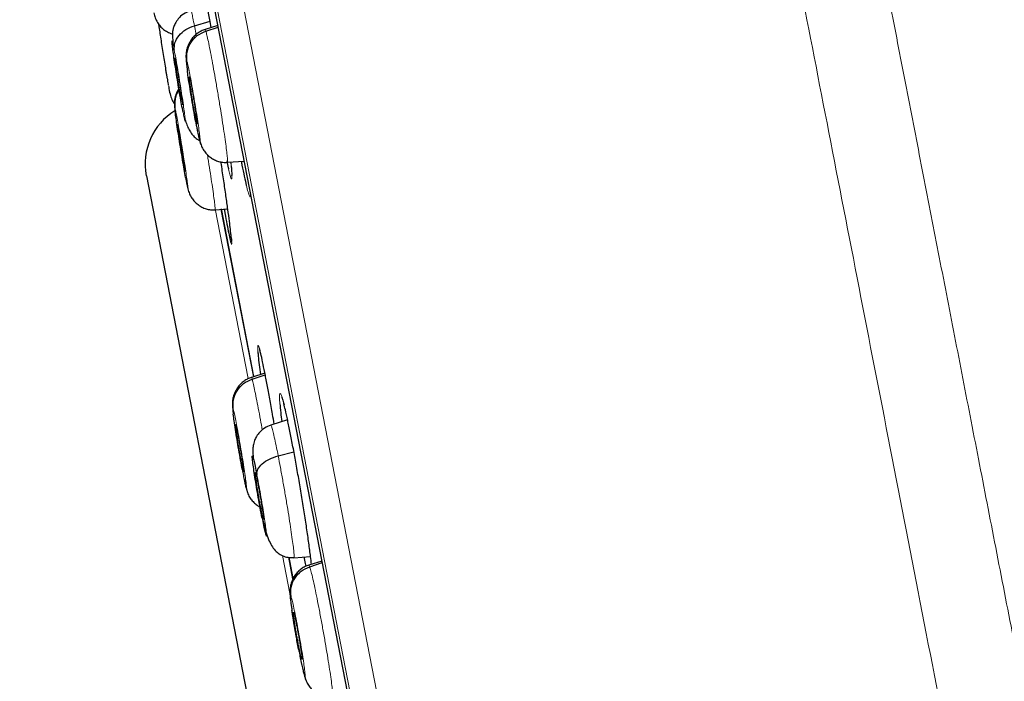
# Model space of a CAD drawing. Header units: millimetres. Extents: x 8 to 2385, y 12 to 2606.
# Tile 96 of 156: x 468 to 486, y 1876 to 1888. Entities that reach past the tile are written whole.
import ezdxf

# ---------------------------------------------------------------- set-up
doc = ezdxf.new("R2010")
doc.units = ezdxf.units.MM

msp = doc.modelspace()

# ---------------------------------------------------------------- linework, layer by layer
at = {"color": 252, "linetype": 'Continuous', "lineweight": 0}
for p, q in [((467.925, 1908.444), (485.857, 1816.19)), ((485.288, 1816.552), (467.532, 1907.895)), ((467.622, 1907.158), (485.095, 1817.27)), ((470.838, 1888.335), (470.87, 1888.167)), ((471.231, 1884.87), (471.854, 1881.665)), ((472.505, 1878.313), (472.644, 1877.598))]:
    msp.add_line(p, q, dxfattribs=at)
at = {"color": 7, "linetype": 'Continuous', "lineweight": 30}
for p, q in [((467.628, 1907.123), (485.087, 1817.304)), ((470.838, 1888.335), (471.134, 1888.422)), ((471.04, 1888.259), (471.038, 1888.259)), ((471.039, 1888.253), (471.04, 1888.259)), ((471.279, 1888.337), (471.042, 1888.26)), ((471.053, 1888.231), (471.285, 1888.306)), ((470.588, 1886.939), (470.603, 1886.94)), ((470.889, 1886.473), (470.884, 1886.484)), ((470.884, 1886.484), (470.89, 1886.484)), ((470.934, 1886.178), (470.951, 1886.114)), ((471.462, 1885.759), (471.46, 1885.752)), ((471.463, 1885.753), (471.777, 1885.775)), ((471.53, 1885.723), (471.526, 1885.757)), ((470.662, 1885.576), (470.659, 1885.587)), ((471.541, 1885.575), (471.543, 1885.55)), ((469.928, 1885.496), (479.194, 1837.828)), ((470.707, 1885.281), (470.716, 1885.248)), ((471.229, 1884.861), (471.228, 1884.854)), ((471.23, 1884.855), (471.468, 1884.871)), ((471.342, 1884.87), (471.958, 1881.7)), ((471.959, 1881.694), (471.342, 1884.867)), ((471.916, 1881.68), (471.914, 1881.679)), ((471.915, 1881.673), (471.917, 1881.68)), ((472.171, 1881.762), (471.918, 1881.68)), ((471.929, 1881.651), (472.177, 1881.731)), ((472.599, 1880.883), (472.285, 1880.781)), ((472.422, 1880.198), (472.719, 1880.276)), ((471.769, 1879.894), (471.764, 1879.905)), ((471.814, 1879.599), (471.828, 1879.549)), ((472.095, 1879.202), (472.12, 1879.205)), ((472.622, 1878.284), (472.701, 1877.877)), ((472.702, 1877.875), (472.622, 1878.284)), ((472.719, 1878.272), (473.035, 1878.294)), ((473.248, 1878.21), (473, 1878.13)), ((473.001, 1878.124), (473.003, 1878.13)), ((473.019, 1878.103), (473.254, 1878.179)), ((472.87, 1876.348), (472.865, 1876.358)), ((472.917, 1876.053), (472.939, 1875.972))]:
    msp.add_line(p, q, dxfattribs=at)
msp.add_arc((471.086, 1885.721), 1.18, 121.4893, 191, dxfattribs=at)
at = {"color": 252, "linetype": 'Continuous', "lineweight": 0}
for points, knots in [([(478.116, 1910.611), (478.12, 1910.588), (478.129, 1910.544), (478.199, 1910.183), (478.311, 1909.608), (478.467, 1908.802), (478.667, 1907.775), (478.909, 1906.529), (479.193, 1905.071), (479.516, 1903.41), (479.877, 1901.552), (480.274, 1899.508), (480.706, 1897.287), (481.17, 1894.9), (481.663, 1892.361), (482.184, 1889.681), (482.73, 1886.873), (483.298, 1883.953), (483.885, 1880.934), (484.488, 1877.832), (485.104, 1874.661), (485.73, 1871.439), (486.363, 1868.182), (487, 1864.904), (487.638, 1861.624), (488.273, 1858.358), (488.902, 1855.121), (489.522, 1851.93), (490.131, 1848.801), (490.724, 1845.75), (491.299, 1842.791), (491.853, 1839.941), (492.383, 1837.213), (492.887, 1834.62), (493.362, 1832.177), (493.806, 1829.894), (494.216, 1827.784), (494.59, 1825.857), (494.928, 1824.122), (495.225, 1822.592), (495.485, 1821.256), (495.622, 1820.548), (495.691, 1820.194)], [0, 0, 0, 0, 0.025, 0.05, 0.075, 0.1, 0.125, 0.15, 0.175, 0.2, 0.225, 0.25, 0.275, 0.3, 0.325, 0.35, 0.375, 0.4, 0.425, 0.45, 0.475, 0.5, 0.525, 0.55, 0.575, 0.6, 0.625, 0.65, 0.675, 0.7, 0.725, 0.75, 0.775, 0.8, 0.825, 0.85, 0.875, 0.9, 0.925, 0.95, 0.975, 1, 1, 1, 1]), ([(497.148, 1821.084), (497.11, 1821.28), (497.033, 1821.673), (496.902, 1822.347), (496.76, 1823.078), (496.605, 1823.874), (496.44, 1824.726), (496.264, 1825.632), (496.078, 1826.589), (495.881, 1827.602), (495.672, 1828.676), (495.452, 1829.811), (495.22, 1831.006), (494.978, 1832.252), (494.726, 1833.547), (494.466, 1834.882), (494.2, 1836.253), (493.927, 1837.658), (493.646, 1839.102), (493.356, 1840.592), (493.058, 1842.127), (492.751, 1843.706), (492.438, 1845.317), (492.119, 1846.958), (491.796, 1848.616), (491.471, 1850.289), (491.144, 1851.974), (490.813, 1853.678), (490.476, 1855.409), (490.135, 1857.165), (489.789, 1858.943), (489.442, 1860.729), (489.094, 1862.521), (488.747, 1864.304), (488.403, 1866.076), (488.061, 1867.833), (487.721, 1869.583), (487.381, 1871.334), (487.041, 1873.082), (486.702, 1874.825), (486.366, 1876.551), (486.035, 1878.256), (485.71, 1879.929), (485.391, 1881.567), (485.08, 1883.169), (484.774, 1884.743), (484.472, 1886.296), (484.175, 1887.825), (483.883, 1889.327), (483.599, 1890.789), (483.323, 1892.21), (483.056, 1893.579), (482.801, 1894.894), (482.556, 1896.155), (482.32, 1897.368), (482.093, 1898.538), (481.874, 1899.663), (481.665, 1900.739), (481.467, 1901.759), (481.28, 1902.719), (481.106, 1903.614), (480.945, 1904.443), (480.796, 1905.206), (480.66, 1905.907), (480.536, 1906.547), (480.423, 1907.125), (480.323, 1907.639), (480.237, 1908.086), (480.163, 1908.464), (480.103, 1908.772), (480.057, 1909.01), (480.024, 1909.179), (480.004, 1909.285), (480.001, 1909.298), (480, 1909.305)], [0, 0, 0, 0, 0.013945, 0.02789, 0.041835, 0.055781, 0.069728, 0.083426, 0.097126, 0.110826, 0.124528, 0.138481, 0.152437, 0.166395, 0.180356, 0.194319, 0.208035, 0.221754, 0.235476, 0.249202, 0.263181, 0.277165, 0.291153, 0.305146, 0.319147, 0.332905, 0.346672, 0.360448, 0.374234, 0.388281, 0.402337, 0.416398, 0.430461, 0.444524, 0.458331, 0.472132, 0.485923, 0.499702, 0.513718, 0.527724, 0.541722, 0.555714, 0.569704, 0.583443, 0.597184, 0.610928, 0.624677, 0.638684, 0.652696, 0.666713, 0.680732, 0.694752, 0.708523, 0.722296, 0.73607, 0.749845, 0.763872, 0.777899, 0.791927, 0.805955, 0.819984, 0.833763, 0.847543, 0.861323, 0.875104, 0.88909, 0.903078, 0.917066, 0.931055, 0.945045, 0.958784, 0.972523, 0.986262, 1, 1, 1, 1]), ([(470.771, 1888.619), (470.772, 1888.621), (470.775, 1888.624), (470.788, 1888.575), (470.808, 1888.484), (470.828, 1888.385), (470.838, 1888.335)], [0, 0, 0, 0, 0.159449, 0.439585, 0.7196, 1, 1, 1, 1]), ([(471.04, 1888.259), (471.04, 1888.261), (471.042, 1888.269), (471.048, 1888.249), (471.053, 1888.231)], [0, 0, 0, 0, 0.136696, 1, 1, 1, 1]), ([(471.053, 1888.231), (471.06, 1888.209), (471.072, 1888.165), (471.1, 1888.039), (471.132, 1887.877), (471.17, 1887.682), (471.21, 1887.46), (471.253, 1887.222), (471.295, 1886.975), (471.335, 1886.729), (471.372, 1886.494), (471.405, 1886.278), (471.431, 1886.09), (471.45, 1885.937), (471.462, 1885.828), (471.466, 1885.767), (471.463, 1885.761), (471.462, 1885.759)], [0, 0, 0, 0, 0.0691091, 0.1381265, 0.207173, 0.276194, 0.3452064, 0.4141593, 0.4830742, 0.5520816, 0.6210918, 0.6900119, 0.7589665, 0.8279788, 0.8969999, 0.9660448, 1, 1, 1, 1]), ([(470.456, 1887.87), (470.465, 1887.824), (470.483, 1887.731), (470.515, 1887.55), (470.548, 1887.355), (470.58, 1887.153), (470.61, 1886.961), (470.635, 1886.791), (470.654, 1886.654), (470.665, 1886.561), (470.667, 1886.516), (470.66, 1886.524), (470.646, 1886.582), (470.63, 1886.659), (470.623, 1886.697)], [0, 0, 0, 0, 0.083333, 0.166663, 0.249997, 0.333332, 0.416664, 0.499997, 0.583327, 0.666661, 0.749995, 0.83333, 0.916664, 1, 1, 1, 1]), ([(470.706, 1887.472), (470.702, 1887.505), (470.692, 1887.583), (470.685, 1887.655), (470.684, 1887.693), (470.692, 1887.674), (470.695, 1887.664)], [0, 0, 0, 0, 0.196087, 0.464067, 0.73203, 1, 1, 1, 1]), ([(470.695, 1887.664), (470.701, 1887.645), (470.711, 1887.606), (470.736, 1887.487), (470.766, 1887.333), (470.799, 1887.15), (470.833, 1886.952), (470.866, 1886.752), (470.896, 1886.563), (470.92, 1886.399), (470.936, 1886.27), (470.945, 1886.187), (470.945, 1886.149), (470.937, 1886.169), (470.934, 1886.178)], [0, 0, 0, 0, 0.083336, 0.16667, 0.250004, 0.333338, 0.41667, 0.500002, 0.583331, 0.666665, 0.750001, 0.833337, 0.916667, 1, 1, 1, 1]), ([(470.475, 1886.693), (470.472, 1886.715), (470.466, 1886.768), (470.465, 1886.796), (470.47, 1886.778), (470.473, 1886.768)], [0, 0, 0, 0, 0.263283, 0.631636, 1, 1, 1, 1]), ([(470.473, 1886.768), (470.477, 1886.748), (470.486, 1886.709), (470.508, 1886.59), (470.536, 1886.436), (470.567, 1886.252), (470.6, 1886.054), (470.632, 1885.854), (470.661, 1885.665), (470.685, 1885.501), (470.703, 1885.372), (470.713, 1885.289), (470.715, 1885.252), (470.71, 1885.271), (470.707, 1885.281)], [0, 0, 0, 0, 0.083333, 0.166663, 0.249997, 0.333334, 0.416662, 0.499996, 0.583328, 0.666659, 0.749994, 0.833329, 0.916664, 1, 1, 1, 1]), ([(470.934, 1886.178), (470.928, 1886.198), (470.918, 1886.237), (470.893, 1886.354), (470.873, 1886.461), (470.862, 1886.514)], [0, 0, 0, 0, 0.33334, 0.66667, 1, 1, 1, 1]), ([(471.084, 1885.892), (471.088, 1885.872), (471.104, 1885.77), (471.131, 1885.595), (471.164, 1885.378), (471.191, 1885.191), (471.212, 1885.038), (471.225, 1884.93), (471.231, 1884.869), (471.23, 1884.863), (471.229, 1884.861)], [0, 0, 0, 0, 0.036834, 0.185296, 0.333565, 0.48191, 0.630378, 0.778867, 0.927407, 1, 1, 1, 1]), ([(471.483, 1885.625), (471.491, 1885.589), (471.509, 1885.51), (471.528, 1885.447), (471.542, 1885.426), (471.548, 1885.461), (471.545, 1885.536), (471.539, 1885.628), (471.533, 1885.691), (471.53, 1885.723)], [0, 0, 0, 0, 0.133656, 0.300643, 0.46763, 0.634764, 0.8019, 0.90095, 1, 1, 1, 1]), ([(470.707, 1885.281), (470.702, 1885.3), (470.694, 1885.339), (470.678, 1885.423), (470.67, 1885.465)], [0, 0, 0, 0, 0.500008, 1, 1, 1, 1]), ([(471.82, 1885.312), (471.831, 1885.268), (471.853, 1885.18), (471.878, 1885.112), (471.895, 1885.088), (471.9, 1885.116), (471.903, 1885.13)], [0, 0, 0, 0, 0.249396, 0.507093, 0.764793, 1, 1, 1, 1]), ([(471.514, 1884.278), (471.52, 1884.255), (471.532, 1884.204), (471.541, 1884.19), (471.544, 1884.22), (471.539, 1884.285), (471.536, 1884.317)], [0, 0, 0, 0, 0.2233127, 0.4824515, 0.7416909, 1, 1, 1, 1]), ([(472.074, 1882.198), (472.071, 1882.209), (472.059, 1882.256), (472.046, 1882.288), (472.035, 1882.289), (472.033, 1882.243), (472.036, 1882.188), (472.038, 1882.167)], [0, 0, 0, 0, 0.077838, 0.3335286, 0.5894001, 0.8452728, 1, 1, 1, 1]), ([(471.917, 1881.68), (471.917, 1881.681), (471.918, 1881.689), (471.924, 1881.669), (471.929, 1881.651)], [0, 0, 0, 0, 0.135664, 1, 1, 1, 1]), ([(471.929, 1881.651), (471.935, 1881.629), (471.947, 1881.585), (471.975, 1881.458), (472.007, 1881.297), (472.045, 1881.102), (472.083, 1880.896), (472.109, 1880.751), (472.12, 1880.687)], [0, 0, 0, 0, 0.172475, 0.34472, 0.517039, 0.689293, 0.861527, 1, 1, 1, 1]), ([(472.528, 1881.186), (472.526, 1881.197), (472.51, 1881.26), (472.489, 1881.328), (472.465, 1881.384), (472.451, 1881.382), (472.447, 1881.334), (472.448, 1881.264), (472.452, 1881.209), (472.454, 1881.182)], [0, 0, 0, 0, 0.039873, 0.223295, 0.406719, 0.590362, 0.774006, 0.888819, 1, 1, 1, 1]), ([(471.573, 1880.985), (471.569, 1881.016), (471.562, 1881.078), (471.562, 1881.113), (471.569, 1881.094), (471.572, 1881.085)], [0, 0, 0, 0, 0.333344, 0.666667, 1, 1, 1, 1]), ([(471.572, 1881.085), (471.577, 1881.065), (471.587, 1881.026), (471.612, 1880.907), (471.642, 1880.753), (471.675, 1880.571), (471.71, 1880.373), (471.744, 1880.172), (471.774, 1879.984), (471.798, 1879.82), (471.815, 1879.691), (471.824, 1879.607), (471.825, 1879.57), (471.818, 1879.59), (471.814, 1879.599)], [0, 0, 0, 0, 0.083336, 0.16667, 0.250004, 0.333338, 0.416671, 0.500002, 0.583331, 0.666666, 0.750001, 0.833337, 0.916667, 1, 1, 1, 1]), ([(472.285, 1880.778), (472.285, 1880.779), (472.287, 1880.787), (472.299, 1880.756), (472.319, 1880.682), (472.348, 1880.559), (472.382, 1880.4), (472.409, 1880.265), (472.422, 1880.198)], [0, 0, 0, 0, 0.030415, 0.224251, 0.418113, 0.612042, 0.805888, 1, 1, 1, 1]), ([(472.422, 1880.198), (472.436, 1880.126), (472.463, 1879.983), (472.507, 1879.742), (472.551, 1879.496), (472.592, 1879.25), (472.631, 1879.015), (472.664, 1878.8), (472.69, 1878.614), (472.71, 1878.463), (472.721, 1878.352), (472.725, 1878.283), (472.721, 1878.277), (472.719, 1878.274)], [0, 0, 0, 0, 0.092061, 0.183995, 0.275969, 0.367911, 0.459841, 0.551693, 0.643497, 0.735422, 0.827346, 0.919151, 1, 1, 1, 1]), ([(471.814, 1879.599), (471.809, 1879.619), (471.799, 1879.658), (471.774, 1879.775), (471.754, 1879.882), (471.744, 1879.935)], [0, 0, 0, 0, 0.3334024, 0.6667949, 1, 1, 1, 1]), ([(472.018, 1879.849), (472.029, 1879.79), (472.052, 1879.673), (472.087, 1879.473), (472.121, 1879.273), (472.152, 1879.085), (472.176, 1878.92), (472.193, 1878.792), (472.201, 1878.707), (472.201, 1878.673), (472.19, 1878.691), (472.172, 1878.76), (472.146, 1878.874), (472.125, 1878.981), (472.114, 1879.034)], [0, 0, 0, 0, 0.083333, 0.166663, 0.249997, 0.333332, 0.416664, 0.499997, 0.583327, 0.666661, 0.749995, 0.83333, 0.916664, 1, 1, 1, 1]), ([(473.003, 1878.13), (473.003, 1878.132), (473.005, 1878.14), (473.012, 1878.12), (473.019, 1878.103)], [0, 0, 0, 0, 0.140233, 1, 1, 1, 1]), ([(473.019, 1878.103), (473.025, 1878.081), (473.039, 1878.037), (473.07, 1877.911), (473.106, 1877.751), (473.147, 1877.556), (473.19, 1877.335), (473.235, 1877.097), (473.28, 1876.85), (473.323, 1876.605), (473.362, 1876.37), (473.396, 1876.154), (473.424, 1875.967), (473.443, 1875.814), (473.454, 1875.705), (473.458, 1875.644), (473.454, 1875.638), (473.453, 1875.636)], [0, 0, 0, 0, 0.0691, 0.13811, 0.207149, 0.276161, 0.345166, 0.41411, 0.483017, 0.552016, 0.621018, 0.68993, 0.758876, 0.827881, 0.896894, 0.965931, 1, 1, 1, 1]), ([(472.682, 1877.274), (472.681, 1877.285), (472.677, 1877.309), (472.673, 1877.342), (472.668, 1877.375), (472.664, 1877.407), (472.658, 1877.455), (472.653, 1877.508), (472.651, 1877.548), (472.654, 1877.562), (472.661, 1877.545), (472.665, 1877.537)], [0, 0, 0, 0, 0.052173, 0.107323, 0.165452, 0.22658, 0.29074, 0.465689, 0.642175, 0.820092, 1, 1, 1, 1]), ([(472.665, 1877.537), (472.671, 1877.517), (472.682, 1877.479), (472.71, 1877.36), (472.742, 1877.207), (472.778, 1877.025), (472.815, 1876.827), (472.85, 1876.627), (472.881, 1876.439), (472.906, 1876.275), (472.923, 1876.146), (472.931, 1876.062), (472.93, 1876.025), (472.921, 1876.044), (472.917, 1876.053)], [0, 0, 0, 0, 0.083337, 0.16667, 0.250005, 0.333339, 0.416673, 0.500005, 0.583339, 0.666674, 0.750004, 0.833336, 0.916667, 1, 1, 1, 1]), ([(472.917, 1876.053), (472.914, 1876.063), (472.907, 1876.082), (472.891, 1876.145), (472.868, 1876.247), (472.838, 1876.389), (472.817, 1876.495), (472.808, 1876.544)], [0, 0, 0, 0, 0.150241, 0.292948, 0.556734, 0.792579, 1, 1, 1, 1])]:
    msp.add_open_spline(points, degree=3, knots=knots, dxfattribs=at)
at = {"color": 7, "linetype": 'Continuous', "lineweight": 30}
for points, knots in [([(471.156, 1888.297), (471.147, 1888.348), (471.122, 1888.49), (471.085, 1888.69), (471.046, 1888.887), (471.016, 1889.03), (471.002, 1889.084), (470.996, 1889.106)], [0, 0, 0, 0, 0.1327771, 0.3673873, 0.6017699, 0.8361529, 1, 1, 1, 1]), ([(470.071, 1888.579), (470.079, 1888.546), (470.094, 1888.481), (470.134, 1888.398), (470.185, 1888.326), (470.25, 1888.264), (470.326, 1888.216), (470.386, 1888.188), (470.419, 1888.181), (470.423, 1888.18)], [0, 0, 0, 0, 0.1829259, 0.363756, 0.5332746, 0.6870357, 0.8320313, 0.9762235, 1, 1, 1, 1]), ([(470.77, 1888.625), (470.721, 1888.604), (470.63, 1888.565), (470.533, 1888.471), (470.473, 1888.381), (470.441, 1888.302), (470.424, 1888.23), (470.422, 1888.172), (470.425, 1888.082), (470.43, 1888.014), (470.435, 1887.977), (470.435, 1887.976)], [0, 0, 0, 0, 0.152305, 0.28236, 0.39152, 0.48304, 0.562887, 0.691253, 0.861144, 0.997493, 1, 1, 1, 1]), ([(470.158, 1888.369), (470.159, 1888.359), (470.165, 1888.317), (470.18, 1888.221), (470.2, 1888.088), (470.222, 1887.942), (470.246, 1887.792), (470.27, 1887.642), (470.29, 1887.52), (470.303, 1887.444), (470.309, 1887.408), (470.312, 1887.39), (470.314, 1887.377), (470.317, 1887.36), (470.322, 1887.329), (470.33, 1887.281), (470.338, 1887.239), (470.342, 1887.217), (470.343, 1887.212)], [0, 0, 0, 0, 0.035756, 0.148845, 0.261827, 0.375115, 0.488782, 0.602512, 0.716235, 0.779851, 0.79651, 0.813162, 0.829808, 0.832981, 0.861398, 0.918163, 0.978336, 1, 1, 1, 1]), ([(470.456, 1887.87), (470.456, 1887.918), (470.457, 1888.013), (470.538, 1888.152), (470.666, 1888.269), (470.78, 1888.313), (470.838, 1888.335)], [0, 0, 0, 0, 0.2483941, 0.4994422, 0.750529, 1, 1, 1, 1]), ([(471.04, 1888.263), (471.015, 1888.254), (470.967, 1888.236), (470.897, 1888.193), (470.83, 1888.136), (470.771, 1888.066), (470.733, 1887.997), (470.709, 1887.936), (470.695, 1887.891), (470.685, 1887.846), (470.677, 1887.785), (470.678, 1887.726), (470.683, 1887.656), (470.691, 1887.583), (470.7, 1887.515), (470.704, 1887.485)], [0, 0, 0, 0, 0.065733, 0.132884, 0.203789, 0.281917, 0.363356, 0.403177, 0.442755, 0.483999, 0.529869, 0.648372, 0.757141, 0.893463, 1, 1, 1, 1]), ([(470.695, 1887.664), (470.693, 1887.724), (470.687, 1887.845), (470.761, 1888.015), (470.883, 1888.157), (470.997, 1888.207), (471.053, 1888.231)], [0, 0, 0, 0, 0.248183, 0.499351, 0.75057, 1, 1, 1, 1]), ([(470.623, 1886.697), (470.614, 1886.744), (470.596, 1886.837), (470.564, 1887.017), (470.531, 1887.213), (470.499, 1887.414), (470.469, 1887.606), (470.444, 1887.776), (470.426, 1887.913), (470.415, 1888.007), (470.412, 1888.052), (470.419, 1888.043), (470.433, 1887.986), (470.449, 1887.909), (470.456, 1887.87)], [0, 0, 0, 0, 0.083336, 0.16667, 0.250005, 0.333339, 0.416673, 0.500003, 0.583336, 0.666668, 0.750003, 0.833337, 0.916667, 1, 1, 1, 1]), ([(470.588, 1886.939), (470.585, 1886.959), (470.577, 1886.999), (470.559, 1887.099), (470.539, 1887.214), (470.52, 1887.331), (470.507, 1887.418), (470.494, 1887.499), (470.484, 1887.571), (470.475, 1887.633), (470.469, 1887.682), (470.466, 1887.715), (470.466, 1887.723), (470.466, 1887.728)], [0, 0, 0, 0, 0.083602, 0.167015, 0.333701, 0.417239, 0.500413, 0.583543, 0.666851, 0.750158, 0.833287, 0.916461, 1, 1, 1, 1]), ([(470.467, 1887.724), (470.469, 1887.723), (470.471, 1887.721), (470.48, 1887.681), (470.487, 1887.646), (470.49, 1887.629)], [0, 0, 0, 0, 0.438829, 0.719098, 1, 1, 1, 1]), ([(470.49, 1887.629), (470.494, 1887.609), (470.502, 1887.569), (470.52, 1887.469), (470.54, 1887.354), (470.559, 1887.236), (470.572, 1887.15), (470.585, 1887.069), (470.595, 1886.996), (470.604, 1886.934), (470.61, 1886.885), (470.613, 1886.855), (470.614, 1886.836), (470.612, 1886.842), (470.611, 1886.844)], [0, 0, 0, 0, 0.080488, 0.160795, 0.321273, 0.4017, 0.481776, 0.561809, 0.642013, 0.722218, 0.802251, 0.882327, 0.962754, 1, 1, 1, 1]), ([(470.862, 1886.514), (470.852, 1886.573), (470.83, 1886.691), (470.796, 1886.89), (470.763, 1887.091), (470.734, 1887.277), (470.714, 1887.408), (470.708, 1887.461), (470.706, 1887.472)], [0, 0, 0, 0, 0.189819, 0.379634, 0.569447, 0.759256, 0.949076, 1, 1, 1, 1]), ([(470.884, 1886.484), (470.882, 1886.492), (470.878, 1886.508), (470.864, 1886.569), (470.847, 1886.656), (470.828, 1886.76), (470.813, 1886.845), (470.798, 1886.933), (470.784, 1887.02), (470.771, 1887.104), (470.76, 1887.18), (470.75, 1887.246), (470.741, 1887.319), (470.739, 1887.344), (470.738, 1887.362)], [0, 0, 0, 0, 0.0716566, 0.1431578, 0.2860367, 0.3576362, 0.4289175, 0.5001611, 0.5715625, 0.6429695, 0.7142258, 0.7855177, 0.8571213, 1, 1, 1, 1]), ([(470.739, 1887.365), (470.739, 1887.367), (470.74, 1887.373), (470.742, 1887.364), (470.744, 1887.359)], [0, 0, 0, 0, 0.333152, 1, 1, 1, 1]), ([(470.744, 1887.359), (470.746, 1887.351), (470.751, 1887.335), (470.764, 1887.274), (470.781, 1887.186), (470.801, 1887.082), (470.815, 1886.997), (470.83, 1886.91), (470.845, 1886.822), (470.858, 1886.739), (470.869, 1886.662), (470.878, 1886.596), (470.887, 1886.526), (470.891, 1886.483), (470.89, 1886.478), (470.89, 1886.477)], [0, 0, 0, 0, 0.069118, 0.138086, 0.275902, 0.344964, 0.413719, 0.482439, 0.551311, 0.620188, 0.688919, 0.757684, 0.82675, 0.964565, 1, 1, 1, 1]), ([(470.345, 1887.198), (470.349, 1887.18), (470.36, 1887.113), (470.382, 1887.019), (470.414, 1886.921), (470.448, 1886.869), (470.461, 1886.848)], [0, 0, 0, 0, 0.132046, 0.489528, 0.800465, 1, 1, 1, 1]), ([(470.543, 1887.146), (470.53, 1887.125), (470.508, 1887.089), (470.488, 1887.034), (470.474, 1886.988), (470.465, 1886.943), (470.458, 1886.881), (470.46, 1886.824), (470.465, 1886.768), (470.47, 1886.728), (470.473, 1886.709)], [0, 0, 0, 0, 0.118948, 0.194884, 0.269572, 0.346119, 0.429712, 0.641727, 0.835103, 1, 1, 1, 1]), ([(470.473, 1886.768), (470.472, 1886.827), (470.469, 1886.946), (470.507, 1887.069), (470.548, 1887.115), (470.548, 1887.115)], [0, 0, 0, 0, 0.496059, 0.997629, 1, 1, 1, 1]), ([(470.67, 1885.465), (470.662, 1885.514), (470.644, 1885.612), (470.613, 1885.797), (470.58, 1885.995), (470.548, 1886.195), (470.519, 1886.385), (470.495, 1886.546), (470.48, 1886.652), (470.476, 1886.686), (470.475, 1886.693)], [0, 0, 0, 0, 0.137265, 0.27453, 0.41179, 0.549051, 0.686315, 0.823571, 0.96084, 1, 1, 1, 1]), ([(470.643, 1886.625), (470.654, 1886.586), (470.674, 1886.51), (470.712, 1886.411), (470.758, 1886.324), (470.815, 1886.25), (470.873, 1886.195), (470.919, 1886.173), (470.935, 1886.165)], [0, 0, 0, 0, 0.201303, 0.392635, 0.574949, 0.748449, 0.913406, 1, 1, 1, 1]), ([(470.862, 1886.513), (470.867, 1886.486), (470.88, 1886.419), (470.899, 1886.326), (470.918, 1886.235), (470.936, 1886.159), (470.945, 1886.128), (470.949, 1886.112)], [0, 0, 0, 0, 0.145368, 0.354488, 0.566424, 0.781363, 1, 1, 1, 1]), ([(470.517, 1886.469), (470.517, 1886.471), (470.517, 1886.476), (470.519, 1886.468), (470.521, 1886.462)], [0, 0, 0, 0, 0.331794, 1, 1, 1, 1]), ([(470.659, 1885.587), (470.657, 1885.595), (470.653, 1885.611), (470.641, 1885.672), (470.625, 1885.76), (470.608, 1885.865), (470.593, 1885.949), (470.579, 1886.037), (470.565, 1886.124), (470.552, 1886.208), (470.541, 1886.285), (470.531, 1886.35), (470.521, 1886.423), (470.519, 1886.449), (470.517, 1886.466)], [0, 0, 0, 0, 0.071657, 0.143155, 0.286029, 0.357631, 0.428917, 0.500166, 0.571569, 0.642975, 0.71423, 0.785522, 0.857125, 1, 1, 1, 1]), ([(470.521, 1886.462), (470.523, 1886.454), (470.526, 1886.438), (470.538, 1886.377), (470.554, 1886.289), (470.572, 1886.185), (470.586, 1886.1), (470.6, 1886.012), (470.614, 1885.925), (470.627, 1885.841), (470.639, 1885.765), (470.648, 1885.699), (470.658, 1885.628), (470.663, 1885.585), (470.662, 1885.581), (470.662, 1885.58)], [0, 0, 0, 0, 0.069131, 0.138109, 0.275947, 0.345024, 0.413797, 0.482534, 0.551421, 0.62031, 0.689053, 0.757831, 0.82691, 0.964747, 1, 1, 1, 1]), ([(470.946, 1886.122), (470.957, 1886.093), (470.978, 1886.034), (471.023, 1885.959), (471.078, 1885.895), (471.143, 1885.84), (471.216, 1885.797), (471.295, 1885.766), (471.377, 1885.747), (471.432, 1885.748), (471.46, 1885.749)], [0, 0, 0, 0, 0.14454, 0.286818, 0.419669, 0.541504, 0.656943, 0.770276, 0.884221, 1, 1, 1, 1]), ([(471.518, 1884.486), (471.512, 1884.534), (471.499, 1884.642), (471.471, 1884.854), (471.435, 1885.112), (471.394, 1885.4), (471.361, 1885.619), (471.343, 1885.741), (471.34, 1885.758)], [0, 0, 0, 0, 0.161832, 0.363046, 0.56426, 0.765598, 0.966936, 1, 1, 1, 1]), ([(471.45, 1885.781), (471.46, 1885.732), (471.472, 1885.671), (471.481, 1885.633), (471.483, 1885.625)], [0, 0, 0, 0, 0.795393, 1, 1, 1, 1]), ([(471.723, 1885.771), (471.728, 1885.747), (471.748, 1885.638), (471.781, 1885.484), (471.808, 1885.355), (471.819, 1885.313), (471.82, 1885.312)], [0, 0, 0, 0, 0.125603, 0.556114, 0.986394, 1, 1, 1, 1]), ([(471.533, 1885.685), (471.535, 1885.659), (471.539, 1885.618), (471.541, 1885.587), (471.541, 1885.575)], [0, 0, 0, 0, 0.6133549, 1, 1, 1, 1]), ([(471.543, 1885.55), (471.543, 1885.549), (471.544, 1885.535), (471.544, 1885.519), (471.544, 1885.504), (471.544, 1885.504), (471.544, 1885.505)], [0, 0, 0, 0, 0.014972, 0.46727, 0.841693, 1, 1, 1, 1]), ([(470.671, 1885.459), (470.672, 1885.457), (470.679, 1885.419), (470.69, 1885.359), (470.705, 1885.284), (470.712, 1885.255), (470.715, 1885.241)], [0, 0, 0, 0, 0.024747, 0.346029, 0.670845, 1, 1, 1, 1]), ([(470.713, 1885.247), (470.723, 1885.216), (470.741, 1885.154), (470.784, 1885.076), (470.837, 1885.008), (470.903, 1884.95), (470.977, 1884.903), (471.058, 1884.869), (471.143, 1884.85), (471.2, 1884.85), (471.229, 1884.851)], [0, 0, 0, 0, 0.143997, 0.285992, 0.419003, 0.54044, 0.655278, 0.768489, 0.883053, 1, 1, 1, 1]), ([(471.402, 1884.867), (471.406, 1884.842), (471.425, 1884.733), (471.454, 1884.574), (471.486, 1884.406), (471.507, 1884.308), (471.513, 1884.282), (471.514, 1884.278)], [0, 0, 0, 0, 0.086275, 0.377587, 0.668677, 0.959767, 1, 1, 1, 1]), ([(471.536, 1884.317), (471.536, 1884.317), (471.535, 1884.335), (471.529, 1884.392), (471.521, 1884.455), (471.518, 1884.486)], [0, 0, 0, 0, 0.002992, 0.501496, 1, 1, 1, 1]), ([(471.534, 1884.33), (471.535, 1884.321), (471.537, 1884.296), (471.539, 1884.27), (471.54, 1884.252), (471.54, 1884.251), (471.54, 1884.251)], [0, 0, 0, 0, 0.212262, 0.551949, 0.838184, 1, 1, 1, 1]), ([(472.065, 1882.223), (472.065, 1882.223), (472.065, 1882.223), (472.07, 1882.209), (472.074, 1882.196), (472.078, 1882.182), (472.078, 1882.182)], [0, 0, 0, 0, 0.196096, 0.547622, 0.981824, 1, 1, 1, 1]), ([(472.347, 1880.801), (472.337, 1880.863), (472.308, 1881.028), (472.263, 1881.28), (472.213, 1881.549), (472.167, 1881.785), (472.127, 1881.981), (472.095, 1882.123), (472.08, 1882.176), (472.074, 1882.198)], [0, 0, 0, 0, 0.094701, 0.253797, 0.412752, 0.571707, 0.730588, 0.889469, 1, 1, 1, 1]), ([(472.038, 1882.167), (472.038, 1882.167), (472.039, 1882.146), (472.046, 1882.071), (472.06, 1881.936), (472.078, 1881.799), (472.086, 1881.735)], [0, 0, 0, 0, 0.007832, 0.253962, 0.648806, 1, 1, 1, 1]), ([(471.916, 1881.683), (471.892, 1881.674), (471.843, 1881.656), (471.773, 1881.613), (471.706, 1881.556), (471.648, 1881.486), (471.609, 1881.416), (471.585, 1881.355), (471.571, 1881.31), (471.562, 1881.265), (471.555, 1881.204), (471.555, 1881.145), (471.561, 1881.078), (471.567, 1881.024), (471.571, 1880.994)], [0, 0, 0, 0, 0.073724, 0.149104, 0.228869, 0.316983, 0.408873, 0.453749, 0.498253, 0.54447, 0.595684, 0.727542, 0.848447, 1, 1, 1, 1]), ([(471.572, 1881.085), (471.569, 1881.144), (471.564, 1881.265), (471.637, 1881.435), (471.759, 1881.577), (471.873, 1881.627), (471.929, 1881.651)], [0, 0, 0, 0, 0.248319, 0.499407, 0.750517, 1, 1, 1, 1]), ([(472.492, 1881.306), (472.491, 1881.306), (472.491, 1881.307), (472.494, 1881.301), (472.499, 1881.285), (472.51, 1881.252), (472.521, 1881.214), (472.529, 1881.182), (472.532, 1881.171)], [0, 0, 0, 0, 0.0066365, 0.1646985, 0.3624726, 0.5984156, 0.8632722, 1, 1, 1, 1]), ([(472.454, 1881.182), (472.454, 1881.182), (472.457, 1881.138), (472.467, 1881.033), (472.482, 1880.904), (472.488, 1880.847)], [0, 0, 0, 0, 0.01084, 0.560078, 1, 1, 1, 1]), ([(473.053, 1878.147), (473.047, 1878.194), (473.033, 1878.314), (473.002, 1878.546), (472.961, 1878.832), (472.914, 1879.138), (472.863, 1879.453), (472.81, 1879.771), (472.756, 1880.08), (472.702, 1880.373), (472.649, 1880.641), (472.601, 1880.877), (472.56, 1881.063), (472.538, 1881.148), (472.528, 1881.186)], [0, 0, 0, 0, 0.0571, 0.144735, 0.232343, 0.319951, 0.407467, 0.494983, 0.582384, 0.669784, 0.757096, 0.844408, 0.931697, 1, 1, 1, 1]), ([(471.744, 1879.935), (471.744, 1879.935), (471.734, 1879.986), (471.711, 1880.115), (471.676, 1880.31), (471.643, 1880.512), (471.613, 1880.699), (471.588, 1880.866), (471.578, 1880.946), (471.573, 1880.985)], [0, 0, 0, 0, 0.000094, 0.166747, 0.333397, 0.500046, 0.66669, 0.833344, 1, 1, 1, 1]), ([(471.764, 1879.905), (471.762, 1879.913), (471.758, 1879.929), (471.745, 1879.99), (471.727, 1880.077), (471.708, 1880.181), (471.693, 1880.266), (471.678, 1880.354), (471.664, 1880.441), (471.65, 1880.524), (471.639, 1880.601), (471.629, 1880.666), (471.619, 1880.739), (471.618, 1880.765), (471.616, 1880.782)], [0, 0, 0, 0, 0.071657, 0.143159, 0.286038, 0.357638, 0.428919, 0.500164, 0.571566, 0.642972, 0.714227, 0.785518, 0.857121, 1, 1, 1, 1]), ([(471.617, 1880.786), (471.617, 1880.788), (471.617, 1880.793), (471.62, 1880.785), (471.622, 1880.779)], [0, 0, 0, 0, 0.332886, 1, 1, 1, 1]), ([(471.622, 1880.779), (471.624, 1880.771), (471.628, 1880.755), (471.641, 1880.694), (471.659, 1880.607), (471.678, 1880.502), (471.693, 1880.418), (471.708, 1880.33), (471.722, 1880.243), (471.736, 1880.159), (471.747, 1880.083), (471.757, 1880.017), (471.766, 1879.946), (471.771, 1879.903), (471.769, 1879.899), (471.769, 1879.898)], [0, 0, 0, 0, 0.0691209, 0.1380919, 0.2759137, 0.3449788, 0.4137375, 0.4824604, 0.5513352, 0.6202144, 0.6889473, 0.7577143, 0.8267825, 0.9646038, 1, 1, 1, 1]), ([(472.284, 1880.781), (472.243, 1880.764), (472.163, 1880.731), (472.072, 1880.652), (472.01, 1880.57), (471.968, 1880.481), (471.945, 1880.39), (471.942, 1880.304), (471.945, 1880.228), (471.949, 1880.172), (471.951, 1880.157)], [0, 0, 0, 0, 0.137399, 0.262633, 0.378151, 0.486958, 0.627635, 0.773115, 0.934878, 1, 1, 1, 1]), ([(472.114, 1879.034), (472.103, 1879.093), (472.081, 1879.211), (472.045, 1879.41), (472.011, 1879.61), (471.981, 1879.799), (471.957, 1879.963), (471.94, 1880.092), (471.931, 1880.176), (471.932, 1880.21), (471.942, 1880.193), (471.961, 1880.123), (471.986, 1880.009), (472.007, 1879.902), (472.018, 1879.849)], [0, 0, 0, 0, 0.083336, 0.16667, 0.250005, 0.333339, 0.416673, 0.500003, 0.583336, 0.666668, 0.750003, 0.833337, 0.916667, 1, 1, 1, 1]), ([(472.018, 1879.849), (472.021, 1879.882), (472.027, 1879.95), (472.114, 1880.052), (472.248, 1880.142), (472.364, 1880.179), (472.422, 1880.198)], [0, 0, 0, 0, 0.2483759, 0.4994352, 0.750536, 1, 1, 1, 1]), ([(471.748, 1879.913), (471.751, 1879.894), (471.762, 1879.837), (471.779, 1879.751), (471.798, 1879.66), (471.815, 1879.585), (471.824, 1879.554), (471.828, 1879.539)], [0, 0, 0, 0, 0.104039, 0.323431, 0.545709, 0.771004, 1, 1, 1, 1]), ([(472.095, 1879.202), (472.09, 1879.227), (472.08, 1879.279), (472.059, 1879.393), (472.038, 1879.512), (472.02, 1879.624), (472.009, 1879.701), (471.999, 1879.767), (471.992, 1879.821), (471.988, 1879.861), (471.987, 1879.884), (471.989, 1879.89), (471.995, 1879.875), (472.007, 1879.827), (472.023, 1879.753), (472.033, 1879.705), (472.038, 1879.681)], [0, 0, 0, 0, 0.062684, 0.125227, 0.250206, 0.312843, 0.375206, 0.437536, 0.499999, 0.562462, 0.624792, 0.687156, 0.749793, 0.874773, 0.937316, 1, 1, 1, 1]), ([(472.038, 1879.681), (472.043, 1879.656), (472.052, 1879.605), (472.073, 1879.49), (472.094, 1879.371), (472.112, 1879.259), (472.124, 1879.182), (472.133, 1879.116), (472.14, 1879.062), (472.144, 1879.022), (472.146, 1878.999), (472.143, 1878.993), (472.137, 1879.008), (472.125, 1879.056), (472.109, 1879.13), (472.099, 1879.178), (472.095, 1879.202)], [0, 0, 0, 0, 0.062684, 0.125227, 0.250207, 0.312844, 0.375207, 0.437537, 0.5, 0.562464, 0.624794, 0.687157, 0.749794, 0.874773, 0.937316, 1, 1, 1, 1]), ([(471.826, 1879.548), (471.836, 1879.518), (471.857, 1879.458), (471.902, 1879.383), (471.957, 1879.319), (472.014, 1879.269), (472.055, 1879.245), (472.07, 1879.237)], [0, 0, 0, 0, 0.235684, 0.467856, 0.684874, 0.883754, 1, 1, 1, 1]), ([(472.131, 1878.984), (472.146, 1878.922), (472.175, 1878.803), (472.224, 1878.652), (472.279, 1878.529), (472.342, 1878.431), (472.415, 1878.358), (472.502, 1878.307), (472.603, 1878.276), (472.681, 1878.276), (472.718, 1878.276)], [0, 0, 0, 0, 0.163762, 0.316676, 0.458904, 0.589577, 0.707826, 0.813739, 0.909417, 1, 1, 1, 1]), ([(472.908, 1878.285), (472.912, 1878.264), (472.925, 1878.198), (472.937, 1878.146), (472.944, 1878.111)], [0, 0, 0, 0, 0.320954, 1, 1, 1, 1]), ([(473.002, 1878.134), (472.978, 1878.125), (472.929, 1878.107), (472.86, 1878.064), (472.794, 1878.008), (472.736, 1877.939), (472.698, 1877.871), (472.675, 1877.811), (472.661, 1877.766), (472.652, 1877.722), (472.646, 1877.68), (472.644, 1877.639), (472.644, 1877.59), (472.649, 1877.528), (472.659, 1877.436), (472.671, 1877.348), (472.68, 1877.287), (472.682, 1877.277)], [0, 0, 0, 0, 0.060754, 0.122519, 0.187186, 0.257805, 0.331303, 0.367404, 0.403586, 0.441755, 0.48473, 0.535574, 0.597152, 0.700473, 0.828624, 0.972859, 1, 1, 1, 1]), ([(472.665, 1877.537), (472.662, 1877.596), (472.655, 1877.717), (472.727, 1877.887), (472.849, 1878.028), (472.962, 1878.078), (473.019, 1878.103)], [0, 0, 0, 0, 0.248336, 0.499404, 0.750474, 1, 1, 1, 1]), ([(472.808, 1876.544), (472.808, 1876.544), (472.799, 1876.585), (472.784, 1876.671), (472.765, 1876.772), (472.753, 1876.843), (472.745, 1876.887), (472.738, 1876.926), (472.733, 1876.956), (472.727, 1876.992), (472.718, 1877.046), (472.706, 1877.118), (472.694, 1877.199), (472.686, 1877.248), (472.682, 1877.274)], [0, 0, 0, 0, 0.0002768, 0.1787679, 0.329115, 0.3938048, 0.4515197, 0.5022685, 0.5460413, 0.5699284, 0.6446215, 0.7659638, 0.8727393, 1, 1, 1, 1]), ([(472.865, 1876.358), (472.862, 1876.366), (472.857, 1876.382), (472.843, 1876.443), (472.824, 1876.53), (472.803, 1876.634), (472.787, 1876.718), (472.771, 1876.806), (472.756, 1876.893), (472.742, 1876.976), (472.73, 1877.053), (472.721, 1877.119), (472.711, 1877.191), (472.71, 1877.217), (472.709, 1877.234)], [0, 0, 0, 0, 0.071658, 0.143165, 0.286051, 0.357648, 0.428925, 0.500166, 0.571566, 0.642972, 0.714226, 0.785514, 0.857115, 1, 1, 1, 1]), ([(472.71, 1877.238), (472.71, 1877.24), (472.711, 1877.246), (472.714, 1877.237), (472.716, 1877.232)], [0, 0, 0, 0, 0.33402, 1, 1, 1, 1]), ([(472.716, 1877.232), (472.719, 1877.224), (472.724, 1877.208), (472.739, 1877.147), (472.757, 1877.06), (472.778, 1876.956), (472.794, 1876.872), (472.81, 1876.784), (472.825, 1876.697), (472.839, 1876.614), (472.851, 1876.537), (472.861, 1876.471), (472.87, 1876.401), (472.874, 1876.357), (472.872, 1876.353), (472.871, 1876.352)], [0, 0, 0, 0, 0.069111, 0.138076, 0.275883, 0.344935, 0.413678, 0.482387, 0.55125, 0.620118, 0.688838, 0.757591, 0.826647, 0.964453, 1, 1, 1, 1]), ([(472.811, 1876.523), (472.819, 1876.484), (472.835, 1876.403), (472.858, 1876.291), (472.881, 1876.187), (472.902, 1876.097), (472.922, 1876.021), (472.933, 1875.989), (472.939, 1875.972)], [0, 0, 0, 0, 0.156715, 0.320713, 0.486685, 0.654976, 0.825867, 1, 1, 1, 1]), ([(472.934, 1875.985), (472.946, 1875.956), (472.969, 1875.899), (473.015, 1875.827), (473.072, 1875.765), (473.137, 1875.712), (473.21, 1875.671), (473.314, 1875.63), (473.396, 1875.627), (473.451, 1875.625)], [0, 0, 0, 0, 0.1448527, 0.2873123, 0.4201368, 0.5423707, 0.6583517, 0.7719718, 1, 1, 1, 1])]:
    msp.add_open_spline(points, degree=3, knots=knots, dxfattribs=at)

doc.saveas('drawing.dxf')
